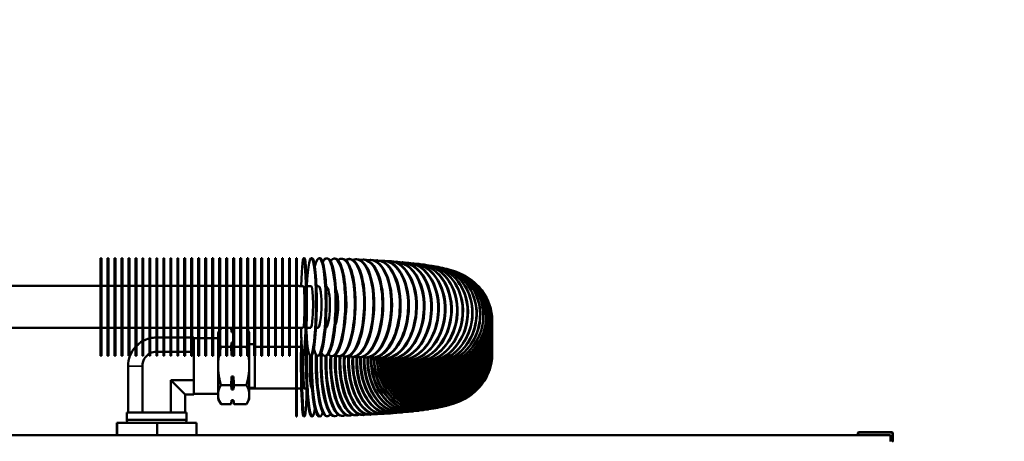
# Model space of a CAD drawing. Header units: inches. Extents: x 1 to 237, y 4 to 150.
# Tile 55 of 237: x 39.21 to 56.84, y 123.94 to 131.5. Entities that reach past the tile are written whole.
import ezdxf

# ---------------------------------------------------------------- set-up
doc = ezdxf.new("R2010")
doc.units = ezdxf.units.IN
doc.header["$LTSCALE"] = 7
doc.header["$MEASUREMENT"] = 0
for name, color, linetype, lineweight in [('Dimension (ANSI)', 7, 'Continuous', 25), ('Visible (ANSI)', 7, 'Continuous', 50), ('Visible Narrow (ANSI)', 7, 'Continuous', 35)]:
    doc.layers.add(name, color=color, linetype=linetype, lineweight=lineweight)
doc.styles.add('Dimension Text', font='tahoma.ttf')
doc.dimstyles.new('Dual Dimension', dxfattribs={"dimscale": 7, "dimtxt": 0.12, "dimasz": 0.098425, "dimexe": 0.125, "dimexo": 0.0625, "dimgap": 0.031496, "dimtad": 0, "dimtih": 1, "dimtoh": 1, "dimrnd": 1e-08, "dimzin": 4, "dimdsep": 46, "dimtxsty": 'Dimension Text', "dimcen": 0.09, "dimdle": 0.393701, "dimclrd": 256, "dimclre": 256, "dimclrt": 256, "dimadec": 0, "dimazin": 1, "dimtfac": 1, "dimtofl": 0, "dimtmove": 0, "dimatfit": 3, "dimfxl": 1, "dimtolj": 1, "dimtzin": 4, "dimlwd": -1, "dimlwe": -1, "dimarcsym": 0})

# ---------------------------------------------------------------- blocks, each defined once
blk = doc.blocks.new('*D10')
at = {"layer": 'Defpoints', "color": 0, "transparency": 16777216}
for p in [(20.609, 136.146), (20.609, 123.469), (99.111, 113.146)]:
    blk.add_point(p, dxfattribs=at)
at = {"layer": 'Dimension (ANSI)', "transparency": 16777216}
for p, q in [((20.609, 123.906), (20.609, 137.021)), ((99.111, 113.584), (99.111, 137.021)), ((21.298, 136.146), (55.669, 136.146)), ((98.422, 136.146), (64.05, 136.146))]:
    blk.add_line(p, q, dxfattribs=at)
for points in [[(21.298, 136.261), (21.298, 136.031), (20.609, 136.146)], [(98.422, 136.261), (98.422, 136.031), (99.111, 136.146)]]:
    blk.add_solid(points, dxfattribs=at)
at = {"layer": 'Dimension (ANSI)', "transparency": 16777216, "insert": (59.86, 136.146), "char_height": 0.84, "attachment_point": 5, "style": 'Dimension Text'}
blk.add_mtext('\\A1;{\\H3.0x;(}\\S78.50^ 1993.9 mm;{\\H3.0x;)}', dxfattribs=at)

msp = doc.modelspace()

# ---------------------------------------------------------------- linework, layer by layer
at = {"layer": 'Visible (ANSI)'}
for p, q in [((40.659, 127.226), (40.659, 125.476)), ((40.675, 127.226), (40.659, 127.226)), ((40.675, 125.476), (40.675, 127.226)), ((40.784, 127.226), (40.784, 125.476)), ((40.8, 127.226), (40.784, 127.226)), ((40.8, 125.476), (40.8, 127.226)), ((40.909, 127.226), (40.909, 125.476)), ((40.925, 127.226), (40.909, 127.226)), ((40.925, 125.476), (40.925, 127.226)), ((41.034, 127.226), (41.034, 125.476)), ((41.05, 127.226), (41.034, 127.226)), ((41.05, 125.476), (41.05, 127.226)), ((41.159, 127.226), (41.159, 125.476)), ((41.175, 127.226), (41.159, 127.226)), ((41.175, 125.476), (41.175, 127.226)), ((41.284, 127.226), (41.284, 125.476)), ((41.3, 127.226), (41.284, 127.226)), ((41.3, 125.476), (41.3, 127.226)), ((41.409, 127.226), (41.409, 125.476)), ((41.425, 127.226), (41.409, 127.226)), ((41.425, 125.476), (41.425, 127.226)), ((41.534, 127.226), (41.534, 125.476)), ((41.55, 127.226), (41.534, 127.226)), ((41.55, 125.476), (41.55, 127.226)), ((41.659, 127.226), (41.659, 125.476)), ((41.675, 127.226), (41.659, 127.226)), ((41.675, 125.476), (41.675, 127.226)), ((41.784, 127.226), (41.784, 125.476)), ((41.8, 127.226), (41.784, 127.226)), ((41.8, 125.476), (41.8, 127.226)), ((41.909, 127.226), (41.909, 125.476)), ((41.925, 127.226), (41.909, 127.226)), ((41.925, 125.476), (41.925, 127.226)), ((42.034, 127.226), (42.034, 125.476)), ((42.05, 127.226), (42.034, 127.226)), ((42.05, 125.476), (42.05, 127.226)), ((42.159, 127.226), (42.159, 125.476)), ((42.175, 127.226), (42.159, 127.226)), ((42.175, 125.476), (42.175, 127.226)), ((42.284, 127.226), (42.284, 125.476)), ((42.3, 127.226), (42.284, 127.226)), ((42.3, 125.476), (42.3, 127.226)), ((42.409, 127.226), (42.409, 125.476)), ((42.425, 127.226), (42.409, 127.226)), ((42.425, 125.476), (42.425, 127.226)), ((42.534, 127.226), (42.534, 125.476)), ((42.55, 127.226), (42.534, 127.226)), ((42.55, 125.476), (42.55, 127.226)), ((42.659, 127.226), (42.659, 125.476)), ((42.675, 127.226), (42.659, 127.226)), ((42.675, 125.476), (42.675, 127.226)), ((42.784, 127.226), (42.784, 125.476)), ((42.8, 127.226), (42.784, 127.226)), ((42.8, 125.476), (42.8, 127.226)), ((42.909, 127.226), (42.909, 125.476)), ((42.925, 127.226), (42.909, 127.226)), ((42.925, 125.476), (42.925, 127.226)), ((43.034, 127.226), (43.034, 125.476)), ((43.05, 127.226), (43.034, 127.226)), ((43.05, 125.476), (43.05, 127.226)), ((43.159, 127.226), (43.159, 125.476)), ((43.175, 127.226), (43.159, 127.226)), ((43.175, 125.476), (43.175, 127.226)), ((43.284, 127.226), (43.284, 125.476)), ((43.3, 127.226), (43.284, 127.226)), ((43.3, 125.476), (43.3, 127.226)), ((43.409, 127.226), (43.409, 125.476)), ((43.425, 127.226), (43.409, 127.226)), ((43.425, 125.476), (43.425, 127.226)), ((43.534, 127.226), (43.534, 125.476)), ((43.55, 127.226), (43.534, 127.226)), ((43.55, 125.476), (43.55, 127.226)), ((43.659, 127.226), (43.659, 125.476)), ((43.675, 127.226), (43.659, 127.226)), ((43.675, 125.476), (43.675, 127.226)), ((43.784, 127.226), (43.784, 125.476)), ((43.8, 127.226), (43.784, 127.226)), ((43.8, 125.476), (43.8, 127.226)), ((43.909, 127.226), (43.909, 125.476)), ((43.925, 127.226), (43.909, 127.226)), ((43.925, 125.476), (43.925, 127.226)), ((44.034, 127.226), (44.034, 125.476)), ((44.05, 127.226), (44.034, 127.226)), ((44.05, 125.476), (44.05, 127.226)), ((44.159, 127.226), (44.159, 125.476)), ((44.159, 127.226), (44.175, 127.226)), ((44.175, 125.476), (44.175, 127.226)), ((44.297, 127.225), (44.313, 127.225)), ((44.434, 127.224), (44.45, 127.224)), ((44.571, 127.223), (44.587, 127.222)), ((44.707, 127.22), (44.723, 127.22)), ((44.842, 127.217), (44.857, 127.217)), ((44.975, 127.214), (44.99, 127.213)), ((45.106, 127.209), (45.122, 127.209)), ((45.236, 127.204), (45.25, 127.204)), ((45.362, 127.199), (45.377, 127.198)), ((45.486, 127.193), (45.5, 127.192)), ((45.607, 127.186), (45.621, 127.185)), ((45.725, 127.178), (45.738, 127.177)), ((45.839, 127.17), (45.852, 127.169)), ((45.95, 127.162), (45.962, 127.161)), ((46.057, 127.152), (46.068, 127.151)), ((46.16, 127.142), (46.171, 127.141)), ((46.259, 127.132), (46.269, 127.131)), ((46.354, 127.121), (46.364, 127.12)), ((46.445, 127.109), (46.454, 127.108)), ((46.532, 127.096), (46.54, 127.095)), ((46.616, 127.083), (46.624, 127.081)), ((46.697, 127.068), (46.704, 127.066)), ((46.775, 127.051), (46.782, 127.05)), ((46.853, 127.032), (46.859, 127.031)), ((46.933, 127.01), (46.938, 127.009)), ((47.018, 126.982), (47.022, 126.98)), ((47.114, 126.941), (47.118, 126.94)), ((47.232, 126.878), (47.235, 126.876)), ((40.659, 126.726), (37.676, 126.726)), ((40.784, 126.726), (40.675, 126.726)), ((40.909, 126.726), (40.8, 126.726)), ((41.034, 126.726), (40.925, 126.726)), ((41.159, 126.726), (41.05, 126.726)), ((41.284, 126.726), (41.175, 126.726)), ((41.409, 126.726), (41.3, 126.726)), ((41.534, 126.726), (41.425, 126.726)), ((41.659, 126.726), (41.55, 126.726)), ((41.784, 126.726), (41.675, 126.726)), ((41.909, 126.726), (41.8, 126.726)), ((42.034, 126.726), (41.925, 126.726)), ((42.159, 126.726), (42.05, 126.726)), ((42.284, 126.726), (42.175, 126.726)), ((42.409, 126.726), (42.3, 126.726)), ((42.534, 126.726), (42.425, 126.726)), ((42.659, 126.726), (42.55, 126.726)), ((42.784, 126.726), (42.675, 126.726)), ((42.909, 126.726), (42.8, 126.726)), ((43.034, 126.726), (42.925, 126.726)), ((43.159, 126.726), (43.05, 126.726)), ((43.284, 126.726), (43.175, 126.726)), ((43.409, 126.726), (43.3, 126.726)), ((43.534, 126.726), (43.425, 126.726)), ((43.659, 126.726), (43.55, 126.726)), ((43.784, 126.726), (43.675, 126.726)), ((43.909, 126.726), (43.8, 126.726)), ((44.034, 126.726), (43.925, 126.726)), ((44.159, 126.726), (44.05, 126.726)), ((47.385, 126.76), (47.387, 126.758)), ((47.569, 126.52), (47.569, 126.518)), ((47.674, 126.098), (47.674, 126.096)), ((47.674, 126.086), (47.674, 126.084)), ((47.674, 126.074), (47.674, 126.072)), ((47.674, 126.062), (47.674, 126.06)), ((40.659, 125.976), (37.676, 125.976)), ((40.784, 125.976), (40.675, 125.976)), ((40.909, 125.976), (40.8, 125.976)), ((41.034, 125.976), (40.925, 125.976)), ((41.159, 125.976), (41.05, 125.976)), ((41.284, 125.976), (41.175, 125.976)), ((41.409, 125.976), (41.3, 125.976)), ((41.534, 125.976), (41.425, 125.976)), ((41.659, 125.976), (41.55, 125.976)), ((41.784, 125.976), (41.675, 125.976)), ((41.909, 125.976), (41.8, 125.976)), ((42.034, 125.976), (41.925, 125.976)), ((42.159, 125.976), (42.05, 125.976)), ((42.284, 125.976), (42.175, 125.976)), ((42.409, 125.976), (42.3, 125.976)), ((42.534, 125.976), (42.425, 125.976)), ((42.659, 125.976), (42.55, 125.976)), ((42.784, 125.976), (42.675, 125.976)), ((42.763, 125.885), (42.784, 125.92)), ((42.763, 125.885), (42.763, 125.805)), ((42.909, 125.976), (42.8, 125.976)), ((42.8, 125.947), (42.816, 125.976)), ((43.034, 125.976), (42.925, 125.976)), ((43.006, 125.914), (42.995, 125.976)), ((43.006, 125.9), (43.006, 125.914)), ((43.006, 125.914), (43.034, 125.914)), ((43.034, 125.9), (43.006, 125.9)), ((43.159, 125.976), (43.05, 125.976)), ((43.05, 125.972), (43.05, 125.976)), ((43.284, 125.976), (43.175, 125.976)), ((43.284, 125.953), (43.271, 125.976)), ((43.409, 125.976), (43.3, 125.976)), ((43.323, 125.885), (43.3, 125.926)), ((43.323, 125.805), (43.323, 125.885)), ((43.534, 125.976), (43.425, 125.976)), ((43.659, 125.976), (43.55, 125.976)), ((43.784, 125.976), (43.675, 125.976)), ((43.909, 125.976), (43.8, 125.976)), ((44.034, 125.976), (43.925, 125.976)), ((44.159, 125.976), (44.05, 125.976)), ((47.674, 126.05), (47.674, 126.048)), ((47.674, 126.038), (47.674, 126.036)), ((47.674, 126.026), (47.674, 126.024)), ((47.674, 126.014), (47.674, 126.012)), ((47.674, 126.002), (47.674, 126)), ((47.674, 125.99), (47.674, 125.988)), ((47.674, 125.978), (47.674, 125.976)), ((47.674, 125.966), (47.674, 125.964)), ((47.674, 125.954), (47.674, 125.952)), ((47.674, 125.942), (47.674, 125.94)), ((47.674, 125.93), (47.674, 125.928)), ((47.674, 125.918), (47.674, 125.916)), ((47.674, 125.906), (47.674, 125.904)), ((47.674, 125.894), (47.674, 125.892)), ((47.674, 125.882), (47.674, 125.88)), ((41.675, 125.802), (41.784, 125.802)), ((41.8, 125.802), (41.909, 125.802)), ((41.925, 125.802), (42.034, 125.802)), ((42.05, 125.802), (42.159, 125.802)), ((42.175, 125.802), (42.284, 125.802)), ((42.3, 125.802), (42.327, 125.802)), ((42.327, 125.802), (42.327, 125.791)), ((42.327, 125.558), (42.327, 125.791)), ((42.409, 125.791), (42.327, 125.791)), ((42.534, 125.791), (42.425, 125.791)), ((42.659, 125.791), (42.55, 125.791)), ((42.763, 125.791), (42.675, 125.791)), ((42.763, 125.805), (42.763, 125.291)), ((43.006, 125.481), (43.006, 125.71)), ((43.006, 125.71), (43.034, 125.71)), ((43.323, 125.291), (43.323, 125.805)), ((47.674, 125.87), (47.674, 125.868)), ((47.674, 125.858), (47.674, 125.856)), ((47.674, 125.846), (47.674, 125.844)), ((47.674, 125.834), (47.674, 125.832)), ((47.674, 125.822), (47.674, 125.82)), ((47.674, 125.81), (47.674, 125.808)), ((47.674, 125.798), (47.674, 125.796)), ((47.674, 125.786), (47.674, 125.784)), ((47.674, 125.774), (47.674, 125.773)), ((47.674, 125.762), (47.674, 125.761)), ((47.674, 125.75), (47.674, 125.749)), ((47.674, 125.738), (47.674, 125.737)), ((47.674, 125.726), (47.674, 125.725)), ((47.674, 125.714), (47.674, 125.713)), ((41.675, 125.547), (41.784, 125.547)), ((41.8, 125.547), (41.909, 125.547)), ((41.925, 125.547), (42.034, 125.547)), ((42.05, 125.547), (42.159, 125.547)), ((42.175, 125.547), (42.284, 125.547)), ((42.3, 125.547), (42.327, 125.547)), ((42.327, 125.558), (42.327, 125.547)), ((42.327, 125.547), (42.327, 125.524)), ((42.909, 125.634), (42.816, 125.634)), ((42.995, 125.634), (42.925, 125.634)), ((43.159, 125.634), (43.05, 125.634)), ((43.27, 125.634), (43.175, 125.634)), ((43.323, 125.683), (43.409, 125.683)), ((43.425, 125.636), (43.534, 125.636)), ((43.55, 125.636), (43.659, 125.636)), ((43.675, 125.636), (43.784, 125.636)), ((43.8, 125.636), (43.909, 125.636)), ((43.925, 125.636), (44.034, 125.636)), ((44.05, 125.636), (44.159, 125.636)), ((47.674, 125.702), (47.674, 125.701)), ((47.674, 125.69), (47.674, 125.689)), ((47.674, 125.678), (47.674, 125.677)), ((47.674, 125.666), (47.674, 125.665)), ((47.674, 125.654), (47.674, 125.653)), ((47.674, 125.642), (47.674, 125.641)), ((47.674, 125.63), (47.674, 125.629)), ((47.674, 125.618), (47.674, 125.617)), ((47.674, 125.606), (47.674, 125.605)), ((47.674, 125.594), (47.674, 125.593)), ((47.674, 125.582), (47.674, 125.581)), ((47.674, 125.57), (47.674, 125.569)), ((47.674, 125.558), (47.674, 125.557)), ((47.674, 125.546), (47.674, 125.545)), ((47.674, 125.534), (47.674, 125.533)), ((40.675, 125.476), (40.659, 125.476)), ((40.8, 125.476), (40.784, 125.476)), ((40.925, 125.476), (40.909, 125.476)), ((41.05, 125.476), (41.034, 125.476)), ((41.175, 125.476), (41.159, 125.476)), ((41.3, 125.476), (41.284, 125.476)), ((41.425, 125.476), (41.409, 125.476)), ((41.55, 125.476), (41.534, 125.476)), ((41.675, 125.476), (41.659, 125.476)), ((41.8, 125.476), (41.784, 125.476)), ((41.925, 125.476), (41.909, 125.476)), ((42.05, 125.476), (42.034, 125.476)), ((42.175, 125.476), (42.159, 125.476)), ((42.3, 125.476), (42.284, 125.476)), ((42.327, 125.058), (42.327, 125.524)), ((42.425, 125.476), (42.409, 125.476)), ((42.55, 125.476), (42.534, 125.476)), ((42.675, 125.476), (42.659, 125.476)), ((42.8, 125.476), (42.784, 125.476)), ((42.925, 125.476), (42.909, 125.476)), ((43.034, 125.481), (43.006, 125.481)), ((43.05, 125.476), (43.034, 125.476)), ((43.175, 125.476), (43.159, 125.476)), ((43.3, 125.476), (43.284, 125.476)), ((43.425, 125.476), (43.409, 125.476)), ((43.419, 125.476), (43.419, 124.9)), ((43.55, 125.476), (43.534, 125.476)), ((43.675, 125.476), (43.659, 125.476)), ((43.8, 125.476), (43.784, 125.476)), ((43.925, 125.476), (43.909, 125.476)), ((44.05, 125.476), (44.034, 125.476)), ((44.159, 124.386), (44.159, 125.476)), ((44.159, 125.476), (44.175, 125.476)), ((44.175, 124.386), (44.175, 125.476)), ((44.288, 125.475), (44.304, 125.475)), ((44.417, 125.474), (44.433, 125.474)), ((44.545, 125.473), (44.561, 125.472)), ((44.673, 125.471), (44.688, 125.47)), ((44.799, 125.468), (44.814, 125.467)), ((44.923, 125.464), (44.938, 125.464)), ((45.044, 125.46), (45.059, 125.46)), ((45.164, 125.456), (45.178, 125.455)), ((45.28, 125.451), (45.294, 125.45)), ((45.393, 125.445), (45.407, 125.444)), ((45.503, 125.439), (45.516, 125.438)), ((45.608, 125.432), (45.622, 125.431)), ((45.71, 125.425), (45.722, 125.424)), ((45.806, 125.417), (45.819, 125.416)), ((45.898, 125.41), (45.91, 125.408)), ((45.984, 125.401), (45.995, 125.4)), ((46.065, 125.393), (46.075, 125.392)), ((46.139, 125.384), (46.148, 125.383)), ((46.206, 125.375), (46.215, 125.374)), ((46.266, 125.367), (46.274, 125.365)), ((46.318, 125.358), (46.326, 125.357)), ((47.674, 125.514), (47.674, 125.516)), ((41.152, 124.461), (41.152, 125.291)), ((41.408, 124.461), (41.408, 125.291)), ((42.763, 125.291), (42.763, 124.777)), ((43.323, 124.777), (43.323, 125.291)), ((46.361, 125.35), (46.368, 125.349)), ((46.394, 125.343), (46.4, 125.342)), ((46.415, 125.338), (46.421, 125.337)), ((46.422, 125.336), (46.427, 125.335)), ((41.919, 125.036), (42.327, 125.036)), ((41.919, 124.461), (41.919, 125.036)), ((42.174, 124.78), (41.919, 125.036)), ((42.327, 125.058), (42.327, 125.036)), ((42.327, 125.036), (42.327, 125.024)), ((42.327, 124.791), (42.327, 125.024)), ((43.006, 124.872), (43.006, 125.101)), ((43.006, 125.101), (43.039, 125.101)), ((43.039, 124.872), (43.039, 125.101)), ((47.569, 125.092), (47.569, 125.094)), ((42.995, 124.948), (42.816, 124.948)), ((43.039, 124.872), (43.006, 124.872)), ((43.27, 124.948), (43.05, 124.948)), ((43.323, 124.9), (43.419, 124.9)), ((43.323, 124.886), (44.159, 124.886)), ((47.385, 124.852), (47.387, 124.853)), ((42.174, 124.78), (42.327, 124.78)), ((42.174, 124.461), (42.174, 124.78)), ((42.327, 124.791), (42.327, 124.78)), ((42.763, 124.791), (42.327, 124.791)), ((42.763, 124.777), (42.763, 124.698)), ((42.763, 124.698), (42.816, 124.606)), ((43.006, 124.668), (42.995, 124.606)), ((43.006, 124.668), (43.006, 124.682)), ((43.006, 124.682), (43.039, 124.682)), ((43.006, 124.668), (43.039, 124.668)), ((43.039, 124.668), (43.039, 124.682)), ((43.039, 124.668), (43.05, 124.606)), ((43.323, 124.698), (43.27, 124.606)), ((43.323, 124.698), (43.323, 124.777)), ((47.114, 124.67), (47.118, 124.672)), ((47.232, 124.734), (47.235, 124.736)), ((42.995, 124.606), (42.816, 124.606)), ((43.27, 124.606), (43.05, 124.606)), ((46.16, 124.469), (46.171, 124.47)), ((46.259, 124.48), (46.269, 124.481)), ((46.354, 124.491), (46.364, 124.492)), ((46.445, 124.503), (46.454, 124.504)), ((46.532, 124.516), (46.54, 124.517)), ((46.616, 124.529), (46.624, 124.531)), ((46.697, 124.544), (46.704, 124.545)), ((46.775, 124.561), (46.782, 124.562)), ((46.853, 124.579), (46.859, 124.581)), ((46.933, 124.602), (46.938, 124.603)), ((47.018, 124.63), (47.022, 124.632)), ((41.131, 124.461), (42.196, 124.461)), ((41.131, 124.328), (41.131, 124.461)), ((42.196, 124.328), (41.131, 124.328)), ((41.133, 124.273), (41.131, 124.328)), ((42.194, 124.273), (42.196, 124.328)), ((42.196, 124.328), (42.196, 124.461)), ((44.159, 124.386), (44.175, 124.386)), ((44.297, 124.387), (44.313, 124.387)), ((44.434, 124.388), (44.45, 124.388)), ((44.571, 124.389), (44.587, 124.39)), ((44.707, 124.392), (44.723, 124.392)), ((44.842, 124.395), (44.857, 124.395)), ((44.975, 124.398), (44.99, 124.399)), ((45.106, 124.403), (45.122, 124.403)), ((45.236, 124.408), (45.25, 124.408)), ((45.362, 124.413), (45.377, 124.414)), ((45.486, 124.419), (45.5, 124.42)), ((45.607, 124.426), (45.621, 124.427)), ((45.725, 124.434), (45.738, 124.434)), ((45.839, 124.442), (45.852, 124.443)), ((45.95, 124.45), (45.962, 124.451)), ((46.057, 124.46), (46.068, 124.461)), ((40.948, 124.054), (40.948, 124.273)), ((40.948, 124.273), (40.959, 124.273)), ((40.959, 124.054), (40.959, 124.273)), ((40.959, 124.273), (41.674, 124.273)), ((41.674, 124.054), (41.674, 124.273)), ((41.674, 124.273), (42.379, 124.273)), ((42.379, 124.054), (42.379, 124.273)), ((36.541, 124.054), (54.802, 124.054)), ((54.219, 124.093), (54.219, 124.054)), ((54.831, 124.106), (54.231, 124.106)), ((54.802, 123.936), (54.802, 124.054)), ((54.844, 123.948), (54.844, 124.093))]:
    msp.add_line(p, q, dxfattribs=at)
for centre, radius, start, end in [((41.663, 125.291), 0.511, 119.8981, 135.3803), ((41.663, 125.291), 0.511, 104.7036, 117.8491), ((41.663, 125.291), 0.511, 90.5259, 102.8562), ((41.663, 125.291), 0.511, 137.996, 180), ((41.663, 125.291), 0.255, 91.0518, 116.4239), ((41.663, 125.291), 0.255, 120.5065, 180), ((54.231, 124.093), 0.0125, 90, 180), ((54.831, 124.093), 0.0125, 0, 90), ((54.831, 123.948), 0.0125, 270, 0)]:
    msp.add_arc(centre, radius, start, end, dxfattribs=at)
for centre, major_axis, ratio, start_param, end_param in [((44.292, 126.35), (-0.004, -0.875), 0.050416, 5.155337, 10.552699), ((44.558, 126.348), (-0.013, -0.875), 0.150731, 5.743413, 10.003839), ((44.69, 126.345), (-0.017, -0.875), 0.200372, 5.910803, 9.825718), ((44.308, 126.35), (0.004, 0.875), 0.050416, 3.141593, 6.283185), ((44.426, 126.349), (-0.009, -0.875), 0.100703, 5.223954, 10.548694), ((44.442, 126.349), (0.009, 0.875), 0.100703, 3.141593, 6.283185), ((44.574, 126.347), (0.013, 0.875), 0.150731, 3.141593, 6.283185), ((44.706, 126.345), (0.017, 0.875), 0.200372, 3.141593, 6.283185), ((44.82, 126.342), (-0.022, -0.875), 0.249499, 5.999019, 9.73167), ((44.836, 126.342), (0.022, 0.875), 0.249499, 3.141593, 6.283185), ((44.949, 126.339), (-0.026, -0.875), 0.297985, 6.054306, 9.672788), ((44.964, 126.338), (0.026, 0.875), 0.297985, 3.141593, 6.283185), ((45.075, 126.335), (-0.031, -0.874), 0.345706, 6.092532, 9.632184), ((45.09, 126.334), (0.031, 0.874), 0.345706, 3.141593, 6.283185), ((45.2, 126.33), (-0.036, -0.874), 0.39254, 6.120735, 9.602345), ((45.214, 126.329), (0.036, 0.874), 0.39254, 3.141593, 6.283185), ((45.321, 126.325), (-0.041, -0.874), 0.438367, 6.142541, 9.579397), ((45.336, 126.324), (0.041, 0.874), 0.438367, 3.141593, 6.283185), ((45.44, 126.319), (-0.046, -0.874), 0.483068, 6.160016, 9.561134), ((45.454, 126.318), (0.046, 0.874), 0.483068, 3.141593, 6.283185), ((45.555, 126.312), (-0.052, -0.873), 0.526529, 6.174429, 9.546206), ((45.569, 126.311), (0.052, 0.873), 0.526529, 3.141593, 6.283185), ((45.667, 126.305), (-0.058, -0.873), 0.568638, 6.186601, 9.533742), ((45.68, 126.304), (0.058, 0.873), 0.568638, 3.141593, 6.283185), ((45.775, 126.298), (-0.065, -0.873), 0.609288, 6.197093, 9.523153), ((45.787, 126.297), (0.065, 0.873), 0.609288, 3.141593, 6.283185), ((45.878, 126.29), (-0.072, -0.872), 0.648374, 6.206302, 9.514033), ((45.89, 126.289), (0.072, 0.872), 0.648374, 3.141593, 6.283185), ((45.977, 126.281), (-0.079, -0.871), 0.685795, 6.214519, 9.50609), ((45.989, 126.28), (0.079, 0.871), 0.685795, 3.141593, 6.283185), ((46.072, 126.272), (-0.088, -0.871), 0.721456, 6.221965, 9.499118), ((46.083, 126.271), (0.088, 0.871), 0.721456, 3.141593, 6.283185), ((46.162, 126.262), (-0.097, -0.87), 0.755265, 6.228819, 9.492965), ((46.172, 126.261), (0.097, 0.87), 0.755265, 3.141593, 6.283185), ((46.246, 126.252), (-0.108, -0.868), 0.787135, 6.235228, 9.48753), ((46.256, 126.251), (0.108, 0.868), 0.787135, 3.141593, 6.283185), ((46.325, 126.242), (-0.119, -0.867), 0.816985, 6.241324, 9.482748), ((46.335, 126.241), (0.119, 0.867), 0.816985, 3.141593, 6.283185), ((46.399, 126.231), (-0.133, -0.865), 0.844737, 6.247237, 9.478593), ((46.407, 126.23), (0.133, 0.865), 0.844737, 3.141593, 6.283185), ((46.467, 126.22), (-0.149, -0.862), 0.870321, 6.253107, 9.475082), ((46.475, 126.219), (0.149, 0.862), 0.870321, 3.141593, 6.283185), ((46.529, 126.209), (-0.168, -0.859), 0.893671, 6.259102, 9.472287), ((46.536, 126.208), (0.168, 0.859), 0.893671, 3.141593, 6.283185), ((46.585, 126.197), (-0.191, -0.854), 0.914727, 6.265453, 9.470367), ((46.591, 126.196), (0.191, 0.854), 0.914727, 3.141593, 6.283185), ((46.634, 126.185), (-0.219, -0.847), 0.933435, 6.272503, 9.469617), ((46.748, 126.147), (0.37, 0.793), 0.97502, 3.184266, 6.283185), ((46.745, 126.148), (-0.37, -0.793), 0.97502, 0.048295, 3.199782), ((46.714, 126.161), (-0.304, -0.821), 0.96362, 0.010758, 3.191158), ((46.718, 126.159), (0.304, 0.821), 0.96362, 3.146828, 6.283185), ((46.677, 126.173), (-0.256, -0.837), 0.949747, 6.280824, 9.470592), ((46.64, 126.184), (0.219, 0.847), 0.933435, 3.141593, 6.283185), ((46.682, 126.172), (0.256, 0.837), 0.949747, 3.141593, 6.283185), ((46.785, 126.123), (-0.6, -0.637), 0.990289, 0.284498, 3.253567), ((46.771, 126.134), (0.464, 0.742), 0.983918, 3.264739, 6.283185), ((46.768, 126.136), (-0.464, -0.742), 0.983918, 0.128403, 3.217636), ((44.292, 126.35), (-0.002, -0.375), 0.050416, 0, 3.141593), ((44.426, 126.349), (-0.004, -0.375), 0.100703, 0, 3.141593), ((44.558, 126.348), (-0.006, -0.375), 0.150731, 0, 3.141593), ((44.69, 126.345), (-0.007, -0.375), 0.200372, 0.06949, 3.12226), ((44.82, 126.342), (0.009, 0.375), 0.249499, 3.710746, 5.763344), ((46.795, 126.11), (0.773, 0.409), 0.994119, 3.716017, 6.460325), ((46.787, 126.122), (0.6, 0.637), 0.990289, 3.420672, 6.283185), ((44.949, 126.339), (0.011, 0.375), 0.297985, 4.309383, 5.165595), ((46.796, 126.109), (0.773, 0.409), 0.994119, 3.711048, 6.283185), ((46.799, 126.098), (0.875, 0), 0.995396, 4.164631, 6.525005), ((46.799, 126.06), (0.875, 0), 0.995396, 4.063851, 6.283185), ((46.799, 126.062), (0.875, 0), 0.995396, 4.067525, 6.289183), ((46.799, 126.072), (0.875, 0), 0.995396, 4.092729, 6.283185), ((46.799, 126.074), (0.875, 0), 0.995396, 4.096423, 6.289183), ((46.799, 126.084), (0.875, 0), 0.995396, 4.125517, 6.283185), ((46.799, 126.086), (0.875, 0), 0.995396, 4.129873, 6.289183), ((46.799, 126.096), (0.875, 0), 0.995396, 4.160103, 6.283185), ((46.799, 125.88), (0.875, 0), 0.995396, 3.737264, 6.283185), ((46.799, 125.882), (0.875, 0), 0.995396, 3.739568, 6.289183), ((46.799, 125.892), (0.875, 0), 0.995396, 3.755285, 6.283185), ((46.799, 125.894), (0.875, 0), 0.995396, 3.757594, 6.289183), ((46.799, 125.904), (0.875, 0), 0.995396, 3.773334, 6.283185), ((46.799, 125.906), (0.875, 0), 0.995396, 3.775646, 6.289183), ((46.799, 125.916), (0.875, 0), 0.995396, 3.791397, 6.283185), ((46.799, 125.918), (0.875, 0), 0.995396, 3.79371, 6.289183), ((46.799, 125.928), (0.875, 0), 0.995396, 3.810751, 6.283185), ((46.799, 125.93), (0.875, 0), 0.995396, 3.813357, 6.289183), ((46.799, 125.94), (0.875, 0), 0.995396, 3.831136, 6.283185), ((46.799, 125.942), (0.875, 0), 0.995396, 3.833749, 6.289183), ((46.799, 125.952), (0.875, 0), 0.995396, 3.851567, 6.283185), ((46.799, 125.954), (0.875, 0), 0.995396, 3.854184, 6.289183), ((46.799, 125.964), (0.875, 0), 0.995396, 3.872133, 6.283185), ((46.799, 125.966), (0.875, 0), 0.995396, 3.874797, 6.289183), ((46.799, 125.976), (0.875, 0), 0.995396, 3.892982, 6.283185), ((46.799, 125.978), (0.875, 0), 0.995396, 3.895651, 6.289183), ((46.799, 125.988), (0.875, 0), 0.995396, 3.91383, 6.283185), ((46.799, 125.99), (0.875, 0), 0.995396, 3.916497, 6.289183), ((46.799, 126), (0.875, 0), 0.995396, 3.93658, 6.283185), ((46.799, 126.002), (0.875, 0), 0.995396, 3.939638, 6.289183), ((46.799, 126.012), (0.875, 0), 0.995396, 3.96048, 6.283185), ((46.799, 126.014), (0.875, 0), 0.995396, 3.96354, 6.289183), ((46.799, 126.024), (0.875, 0), 0.995396, 3.984571, 6.283185), ((46.799, 126.026), (0.875, 0), 0.995396, 3.987695, 6.289183), ((46.799, 126.036), (0.875, 0), 0.995396, 4.008955, 6.283185), ((46.799, 126.038), (0.875, 0), 0.995396, 4.012072, 6.289183), ((46.799, 126.048), (0.875, 0), 0.995396, 4.035509, 6.283185), ((46.799, 126.05), (0.875, 0), 0.995396, 4.039134, 6.289183), ((44.292, 125.262), (0.004, -0.875), 0.050416, 4.04074, 6.283185), ((44.426, 125.263), (0.009, -0.875), 0.100703, 4.041396, 6.283185), ((44.308, 125.262), (-0.004, 0.875), 0.050416, 5.223882, 5.383435), ((46.799, 125.702), (-0.875, 0), 0.995396, 0.351793, 3.14759), ((46.799, 125.713), (0.875, 0), 0.995396, 3.506759, 6.283185), ((46.799, 125.714), (-0.875, 0), 0.995396, 0.367133, 3.14759), ((46.799, 125.725), (0.875, 0), 0.995396, 3.522151, 6.283185), ((46.799, 125.726), (-0.875, 0), 0.995396, 0.382536, 3.14759), ((46.799, 125.737), (0.875, 0), 0.995396, 3.537656, 6.283185), ((46.799, 125.738), (0.875, 0), 0.995396, 3.53965, 6.289183), ((46.799, 125.75), (0.875, 0), 0.995396, 3.555297, 6.289183), ((46.799, 125.749), (0.875, 0), 0.995396, 3.553289, 6.283185), ((46.799, 125.761), (0.875, 0), 0.995396, 3.568995, 6.283185), ((46.799, 125.762), (0.875, 0), 0.995396, 3.571009, 6.289183), ((46.799, 125.773), (0.875, 0), 0.995396, 3.584745, 6.283185), ((46.799, 125.774), (0.875, 0), 0.995396, 3.586764, 6.289183), ((46.799, 125.784), (0.875, 0), 0.995396, 3.600534, 6.283185), ((46.799, 125.786), (0.875, 0), 0.995396, 3.602558, 6.289183), ((46.799, 125.796), (0.875, 0), 0.995396, 3.616356, 6.283185), ((46.799, 125.798), (0.875, 0), 0.995396, 3.618384, 6.289183), ((46.799, 125.808), (0.875, 0), 0.995396, 3.632206, 6.283185), ((46.799, 125.81), (0.875, 0), 0.995396, 3.634236, 6.289183), ((46.799, 125.82), (0.875, 0), 0.995396, 3.649087, 6.283185), ((46.799, 125.822), (0.875, 0), 0.995396, 3.651321, 6.289183), ((46.799, 125.832), (0.875, 0), 0.995396, 3.666571, 6.283185), ((46.799, 125.834), (0.875, 0), 0.995396, 3.668815, 6.289183), ((46.799, 125.844), (0.875, 0), 0.995396, 3.684127, 6.283185), ((46.799, 125.846), (0.875, 0), 0.995396, 3.686378, 6.289183), ((46.799, 125.856), (0.875, 0), 0.995396, 3.701744, 6.283185), ((46.799, 125.858), (0.875, 0), 0.995396, 3.704003, 6.289183), ((46.799, 125.868), (0.875, 0), 0.995396, 3.719414, 6.283185), ((46.799, 125.87), (0.875, 0), 0.995396, 3.721684, 6.289183), ((44.308, 125.262), (0.004, -0.875), 0.050416, 4.315073, 7.407027), ((44.442, 125.263), (0.009, -0.875), 0.100703, 4.194266, 6.862202), ((46.799, 125.534), (-0.875, 0), 0.995396, 0.146819, 3.14759), ((46.799, 125.533), (0.875, 0), 0.995396, 3.286623, 6.283185), ((46.799, 125.546), (-0.875, 0), 0.995396, 0.160809, 3.14759), ((46.799, 125.545), (0.875, 0), 0.995396, 3.300609, 6.283185), ((46.799, 125.558), (-0.875, 0), 0.995396, 0.174825, 3.14759), ((46.799, 125.557), (0.875, 0), 0.995396, 3.314622, 6.283185), ((46.799, 125.57), (-0.875, 0), 0.995396, 0.188868, 3.14759), ((46.799, 125.569), (0.875, 0), 0.995396, 3.328662, 6.283185), ((46.799, 125.581), (0.875, 0), 0.995396, 3.342728, 6.283185), ((46.799, 125.582), (-0.875, 0), 0.995396, 0.202938, 3.14759), ((46.799, 125.594), (-0.875, 0), 0.995396, 0.217033, 3.14759), ((46.799, 125.593), (0.875, 0), 0.995396, 3.35682, 6.283185), ((46.799, 125.606), (-0.875, 0), 0.995396, 0.231351, 3.14759), ((46.799, 125.605), (0.875, 0), 0.995396, 3.371053, 6.283185), ((46.799, 125.618), (-0.875, 0), 0.995396, 0.246167, 3.14759), ((46.799, 125.617), (0.875, 0), 0.995396, 3.38586, 6.283185), ((46.799, 125.63), (-0.875, 0), 0.995396, 0.261054, 3.14759), ((46.799, 125.629), (0.875, 0), 0.995396, 3.400737, 6.283185), ((46.799, 125.641), (0.875, 0), 0.995396, 3.415685, 6.283185), ((46.799, 125.642), (-0.875, 0), 0.995396, 0.276011, 3.14759), ((46.799, 125.654), (-0.875, 0), 0.995396, 0.291037, 3.14759), ((46.799, 125.653), (0.875, 0), 0.995396, 3.430702, 6.283185), ((46.799, 125.666), (-0.875, 0), 0.995396, 0.30613, 3.14759), ((46.799, 125.665), (0.875, 0), 0.995396, 3.445787, 6.283185), ((46.799, 125.678), (-0.875, 0), 0.995396, 0.321289, 3.14759), ((46.799, 125.677), (0.875, 0), 0.995396, 3.460937, 6.283185), ((46.799, 125.689), (0.875, 0), 0.995396, 3.476151, 6.283185), ((46.799, 125.69), (-0.875, 0), 0.995396, 0.33651, 3.14759), ((46.799, 125.701), (0.875, 0), 0.995396, 3.491426, 6.283185), ((44.558, 125.264), (0.013, -0.875), 0.150731, 4.467768, 6.283185), ((44.574, 125.264), (0.013, -0.875), 0.150731, 4.461401, 6.684112), ((44.69, 125.266), (0.017, -0.875), 0.200372, 4.443907, 6.283185), ((44.706, 125.267), (0.017, -0.875), 0.200372, 4.464654, 6.590096), ((44.82, 125.269), (0.022, -0.875), 0.249499, 4.415315, 6.283185), ((44.836, 125.27), (0.022, -0.875), 0.249499, 4.424504, 6.531246), ((44.949, 125.273), (0.026, -0.875), 0.297985, 4.475823, 6.283185), ((44.964, 125.273), (0.026, -0.875), 0.297985, 4.472311, 6.490676), ((45.075, 125.277), (0.031, -0.874), 0.345706, 4.473163, 6.283185), ((45.09, 125.278), (0.031, -0.874), 0.345706, 4.479642, 6.460872), ((45.2, 125.282), (0.036, -0.874), 0.39254, 4.462839, 6.283185), ((45.214, 125.282), (0.036, -0.874), 0.39254, 4.465575, 6.437961), ((45.321, 125.287), (0.041, -0.874), 0.438367, 4.488207, 6.283185), ((45.336, 125.288), (0.041, -0.874), 0.438367, 4.487809, 6.419738), ((45.44, 125.293), (0.046, -0.874), 0.483068, 4.489029, 6.283185), ((45.454, 125.294), (0.046, -0.874), 0.483068, 4.493533, 6.404854), ((45.555, 125.3), (0.052, -0.873), 0.526529, 4.491015, 6.283185), ((45.569, 125.3), (0.052, -0.873), 0.526529, 4.48612, 6.392436), ((45.667, 125.307), (0.058, -0.873), 0.568638, 4.503152, 6.283185), ((45.68, 125.307), (0.058, -0.873), 0.568638, 4.504736, 6.3819), ((45.775, 125.314), (0.065, -0.873), 0.609288, 4.502867, 6.283185), ((45.787, 125.315), (0.065, -0.873), 0.609288, 4.507516, 6.372838), ((45.878, 125.322), (0.072, -0.872), 0.648374, 4.512391, 6.283185), ((45.89, 125.323), (0.072, -0.872), 0.648374, 4.512429, 6.364961), ((45.977, 125.331), (0.079, -0.871), 0.685795, 4.516991, 6.283185), ((45.989, 125.332), (0.079, -0.871), 0.685795, 4.519689, 6.358063), ((46.072, 125.34), (0.088, -0.871), 0.721456, 4.519156, 6.283185), ((46.083, 125.341), (0.088, -0.871), 0.721456, 4.518823, 6.351996), ((46.162, 125.349), (0.097, -0.87), 0.755265, 4.525359, 6.283185), ((46.172, 125.351), (0.097, -0.87), 0.755265, 4.527462, 6.346659), ((46.246, 125.359), (0.108, -0.868), 0.787135, 4.524209, 6.283185), ((46.256, 125.361), (0.108, -0.868), 0.787135, 4.525768, 6.34199), ((46.325, 125.37), (0.119, -0.867), 0.816985, 4.528678, 6.283185), ((46.335, 125.371), (0.119, -0.867), 0.816985, 4.530826, 6.337967), ((46.399, 125.38), (0.133, -0.865), 0.844737, 4.525127, 6.283185), ((46.407, 125.382), (0.133, -0.865), 0.844737, 4.526138, 6.334609), ((46.467, 125.391), (0.149, -0.862), 0.870321, 4.523984, 6.283185), ((46.475, 125.393), (0.149, -0.862), 0.870321, 4.526299, 6.33199), ((46.529, 125.403), (0.168, -0.859), 0.893671, 4.516188, 6.283185), ((46.536, 125.404), (0.168, -0.859), 0.893671, 4.517759, 6.330267), ((46.585, 125.415), (0.191, -0.854), 0.914727, 4.504041, 6.283185), ((46.591, 125.416), (0.191, -0.854), 0.914727, 4.506713, 6.329726), ((46.634, 125.426), (0.219, -0.847), 0.933435, 4.486411, 6.283185), ((46.64, 125.428), (0.219, -0.847), 0.933435, 4.488589, 6.330885), ((46.677, 125.439), (0.256, -0.837), 0.949747, 4.456753, 6.283185), ((46.682, 125.44), (0.256, -0.837), 0.949747, 4.45847, 6.334696), ((46.714, 125.451), (0.304, -0.821), 0.96362, 4.413013, 6.283185), ((46.718, 125.452), (0.304, -0.821), 0.96362, 4.415471, 6.342989), ((46.745, 125.463), (0.37, -0.793), 0.97502, 4.346532, 6.283185), ((46.748, 125.465), (0.37, -0.793), 0.97502, 4.348671, 6.359455), ((46.768, 125.476), (0.464, -0.742), 0.983918, 4.23788, 6.283185), ((46.771, 125.477), (0.464, -0.742), 0.983918, 4.239897, 6.391699), ((46.785, 125.489), (0.6, -0.637), 0.990289, 4.054548, 6.283185), ((46.787, 125.49), (0.6, -0.637), 0.990289, 4.056443, 6.453138), ((46.795, 125.501), (0.773, -0.409), 0.994119, 3.739099, 6.283185), ((46.796, 125.503), (0.773, -0.409), 0.994119, 3.740923, 6.543808), ((46.799, 125.516), (-0.875, 0), 0.995396, 0.125161, 3.151387), ((46.799, 125.514), (-0.875, 0), 0.995396, 0.123377, 3.141593)]:
    msp.add_ellipse(centre, major_axis=major_axis, ratio=ratio, start_param=start_param, end_param=end_param, dxfattribs=at)
for points, knots in [([(44.294, 126.725), (44.286, 126.725), (44.278, 126.725), (44.262, 126.725), (44.254, 126.725), (44.238, 126.725), (44.23, 126.725), (44.214, 126.725), (44.206, 126.726), (44.191, 126.726), (44.183, 126.726), (44.175, 126.726)], [4.66171813, 4.66171813, 4.66171813, 4.66171813, 4.67065645, 4.67065645, 4.67959478, 4.67959478, 4.6885331, 4.6885331, 4.69747142, 4.69747142, 4.70640974, 4.70640974, 4.70640974, 4.70640974]), ([(44.429, 126.724), (44.421, 126.724), (44.413, 126.724), (44.398, 126.725), (44.39, 126.725), (44.374, 126.725), (44.366, 126.725), (44.355, 126.725), (44.353, 126.725), (44.35, 126.725)], [4.61104728, 4.61104728, 4.61104728, 4.61104728, 4.61998563, 4.61998563, 4.62892398, 4.62892398, 4.63786233, 4.63786233, 4.64081384, 4.64081384, 4.64081384, 4.64081384]), ([(44.564, 126.723), (44.556, 126.723), (44.548, 126.723), (44.535, 126.723), (44.53, 126.723), (44.525, 126.723)], [4.56037643, 4.56037643, 4.56037643, 4.56037643, 4.56931485, 4.56931485, 4.57509951, 4.57509951, 4.57509951, 4.57509951]), ([(44.29, 125.975), (44.283, 125.975), (44.275, 125.975), (44.26, 125.975), (44.252, 125.975), (44.236, 125.975), (44.229, 125.975), (44.213, 125.975), (44.205, 125.976), (44.19, 125.976), (44.182, 125.976), (44.175, 125.976)], [4.66171813, 4.66171813, 4.66171813, 4.66171813, 4.67062344, 4.67062344, 4.67952875, 4.67952875, 4.68843406, 4.68843406, 4.69733937, 4.69733937, 4.70624468, 4.70624468, 4.70624468, 4.70624468]), ([(44.422, 125.974), (44.414, 125.974), (44.407, 125.974), (44.391, 125.975), (44.384, 125.975), (44.368, 125.975), (44.36, 125.975), (44.351, 125.975), (44.348, 125.975), (44.346, 125.975)], [4.61104728, 4.61104728, 4.61104728, 4.61104728, 4.61995257, 4.61995257, 4.62885785, 4.62885785, 4.63776313, 4.63776313, 4.64023413, 4.64023413, 4.64023413, 4.64023413]), ([(44.553, 125.973), (44.545, 125.973), (44.538, 125.973), (44.526, 125.973), (44.522, 125.973), (44.518, 125.973)], [4.56037643, 4.56037643, 4.56037643, 4.56037643, 4.56928165, 4.56928165, 4.57408925, 4.57408925, 4.57408925, 4.57408925]), ([(44.175, 125.636), (44.182, 125.636), (44.19, 125.636), (44.205, 125.636), (44.213, 125.636), (44.229, 125.636), (44.236, 125.636), (44.246, 125.636), (44.248, 125.636), (44.251, 125.636)], [1.57694062, 1.57694062, 1.57694062, 1.57694062, 1.58584593, 1.58584593, 1.59475124, 1.59475124, 1.60365656, 1.60365656, 1.60614681, 1.60614681, 1.60614681, 1.60614681]), ([(44.292, 125.475), (44.291, 125.463), (44.291, 125.45), (44.29, 125.417), (44.29, 125.394), (44.289, 125.346), (44.289, 125.321), (44.289, 125.275), (44.289, 125.249), (44.29, 125.199), (44.29, 125.174), (44.291, 125.13), (44.292, 125.106), (44.293, 125.062), (44.294, 125.041), (44.296, 125.005), (44.297, 124.987), (44.299, 124.955), (44.3, 124.941), (44.302, 124.92), (44.303, 124.91), (44.306, 124.895), (44.307, 124.891), (44.309, 124.887), (44.309, 124.887), (44.31, 124.887)], [2.361626, 2.361626, 2.361626, 2.361626, 2.468608, 2.468608, 2.644934, 2.644934, 2.82126, 2.82126, 2.997586, 2.997586, 3.173912, 3.173912, 3.35024, 3.35024, 3.526568, 3.526568, 3.702898, 3.702898, 3.879228, 3.879228, 4.05556, 4.05556, 4.231892, 4.231892, 4.320104, 4.320104, 4.320104, 4.320104]), ([(44.409, 125.479), (44.408, 125.465), (44.407, 125.452), (44.406, 125.418), (44.405, 125.395), (44.404, 125.346), (44.404, 125.322), (44.404, 125.275), (44.404, 125.25), (44.405, 125.2), (44.406, 125.175), (44.407, 125.131), (44.409, 125.107), (44.411, 125.063), (44.413, 125.042), (44.416, 125.006), (44.418, 124.988), (44.423, 124.956), (44.425, 124.942), (44.429, 124.921), (44.432, 124.911), (44.437, 124.896), (44.439, 124.892), (44.443, 124.889), (44.444, 124.888), (44.445, 124.888)], [2.354805, 2.354805, 2.354805, 2.354805, 2.468608, 2.468608, 2.644934, 2.644934, 2.82126, 2.82126, 2.997586, 2.997586, 3.173912, 3.173912, 3.35024, 3.35024, 3.526568, 3.526568, 3.702898, 3.702898, 3.879228, 3.879228, 4.05556, 4.05556, 4.231892, 4.231892, 4.307306, 4.307306, 4.307306, 4.307306]), ([(44.175, 124.886), (44.183, 124.886), (44.191, 124.886), (44.206, 124.886), (44.214, 124.886), (44.23, 124.886), (44.238, 124.886), (44.249, 124.886), (44.252, 124.886), (44.254, 124.886)], [1.57677556, 1.57677556, 1.57677556, 1.57677556, 1.58571389, 1.58571389, 1.59465221, 1.59465221, 1.60359053, 1.60359053, 1.60655886, 1.60655886, 1.60655886, 1.60655886]), ([(44.31, 124.887), (44.318, 124.887), (44.326, 124.887), (44.339, 124.887), (44.344, 124.887), (44.35, 124.887)], [1.62744629, 1.62744629, 1.62744629, 1.62744629, 1.63638463, 1.63638463, 1.64227781, 1.64227781, 1.64227781, 1.64227781])]:
    msp.add_open_spline(points, degree=3, knots=knots, dxfattribs=at)
for points, weights in [([(42.784, 125.909), (42.763, 125.855), (42.763, 125.805)], [1.06804227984, 1.04866350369, 1]), ([(42.816, 125.976), (42.807, 125.96), (42.8, 125.945)], [1.0808091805, 1.08045534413, 1.07789513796]), ([(43.006, 125.9), (43.002, 125.936), (42.995, 125.976)], [1, 1.01100327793, 1.00850525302]), ([(43.05, 125.976), (43.05, 125.974), (43.05, 125.972)], [1.00850525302, 1.0086083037, 1.00868837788]), ([(43.284, 125.952), (43.278, 125.964), (43.271, 125.976)], [1.07893611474, 1.08053500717, 1.0808091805]), ([(43.323, 125.805), (43.323, 125.859), (43.3, 125.917)], [1, 1.05262939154, 1.07100637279]), ([(42.763, 125.805), (42.763, 125.755), (42.784, 125.701)], [1, 1.04866350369, 1.06804227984]), ([(42.995, 125.634), (43.002, 125.674), (43.006, 125.71)], [1.00845067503, 1.01112012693, 1]), ([(43.3, 125.693), (43.323, 125.751), (43.323, 125.805)], [1.07100637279, 1.05262939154, 1]), ([(42.8, 125.665), (42.807, 125.65), (42.816, 125.634)], [1.07789513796, 1.08052498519, 1.08082679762]), ([(42.816, 125.634), (42.807, 125.602), (42.8, 125.571)], [1.08082679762, 1.08052498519, 1.07789513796]), ([(43.006, 125.481), (43.002, 125.554), (42.995, 125.634)], [1, 1.01112012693, 1.00845067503]), ([(43.05, 125.638), (43.05, 125.636), (43.05, 125.634)], [1.00868837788, 1.00858769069, 1.00845067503]), ([(43.05, 125.634), (43.05, 125.63), (43.05, 125.626)], [1.00845067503, 1.00858769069, 1.00868837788]), ([(43.27, 125.634), (43.277, 125.646), (43.284, 125.658)], [1.08082679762, 1.08059113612, 1.07893611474]), ([(43.284, 125.585), (43.277, 125.609), (43.27, 125.634)], [1.07893611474, 1.08059113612, 1.08082679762]), ([(42.784, 125.498), (42.763, 125.392), (42.763, 125.291)], [1.06804227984, 1.04866350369, 1]), ([(43.323, 125.291), (43.323, 125.4), (43.3, 125.516)], [1, 1.05262939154, 1.07100637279]), ([(42.763, 125.291), (42.763, 125.132), (42.816, 124.948)], [1, 1.07908713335, 1.08082679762]), ([(43.27, 124.948), (43.323, 125.132), (43.323, 125.291)], [1.08082679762, 1.07908713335, 1]), ([(42.995, 124.948), (43.002, 125.028), (43.006, 125.101)], [1.00845067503, 1.01112012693, 1]), ([(43.039, 125.101), (43.043, 125.028), (43.05, 124.948)], [1, 1.01112012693, 1.00845067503]), ([(42.816, 124.948), (42.763, 124.857), (42.763, 124.777)], [1.08082679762, 1.07908713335, 1]), ([(43.006, 124.872), (43.002, 124.908), (42.995, 124.948)], [1, 1.01112012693, 1.00845067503]), ([(43.05, 124.948), (43.043, 124.908), (43.039, 124.872)], [1.00845067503, 1.01112012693, 1]), ([(43.323, 124.777), (43.323, 124.857), (43.27, 124.948)], [1, 1.07908713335, 1.08082679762]), ([(42.763, 124.777), (42.763, 124.698), (42.816, 124.606)], [1, 1.07908713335, 1.08082679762]), ([(42.995, 124.606), (43.002, 124.646), (43.006, 124.682)], [1.00845067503, 1.01112012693, 1]), ([(43.039, 124.682), (43.043, 124.646), (43.05, 124.606)], [1, 1.01112012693, 1.00845067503]), ([(43.27, 124.606), (43.323, 124.698), (43.323, 124.777)], [1.08082679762, 1.07908713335, 1])]:
    msp.add_rational_spline(points, weights, degree=2, dxfattribs=at)
msp.add_open_spline([(44.33, 125.637), (44.334, 125.637), (44.338, 125.637), (44.342, 125.637)], degree=3, dxfattribs=at)
at = {"layer": 'Visible Narrow (ANSI)'}
for p, q in [((41.408, 125.291), (41.152, 125.291)), ((54.231, 124.093), (54.219, 124.093)), ((54.231, 124.106), (54.231, 124.093)), ((54.231, 124.093), (54.831, 124.093)), ((54.231, 124.054), (54.231, 124.093)), ((54.831, 123.948), (54.802, 123.948)), ((54.831, 124.093), (54.831, 124.106)), ((54.831, 124.093), (54.831, 123.948)), ((54.844, 124.093), (54.831, 124.093)), ((54.831, 123.948), (54.844, 123.948)), ((54.831, 123.936), (54.831, 123.948))]:
    msp.add_line(p, q, dxfattribs=at)

# ---------------------------------------------------------------- dimensions: what is measured, and where the dimension line sits
at = {"layer": 'Dimension (ANSI)'}
dim = msp.add_linear_dim(base=(20.609, 136.146), p1=(99.111, 113.146), p2=(20.609, 123.469), text='{\\H3.0x;(}\\S<>^ 1993.9 mm;{\\H3.0x;)}', dimstyle='Dual Dimension', override={"dimgap": 0.031496, "dimtih": 0, "dimtoh": 0, "dimdec": 2, "dimpost": '\\X', "dimtol": 0, "dimlim": 0, "dimtp": 0, "dimtm": 0, "dimtdec": 2, "dimatfit": 1}, dxfattribs=at)
dim.commit()
dim.dimension.update_dxf_attribs({"geometry": '*D10', "text_midpoint": (59.86, 136.146), "dimtype": 160})

doc.saveas('drawing.dxf')
